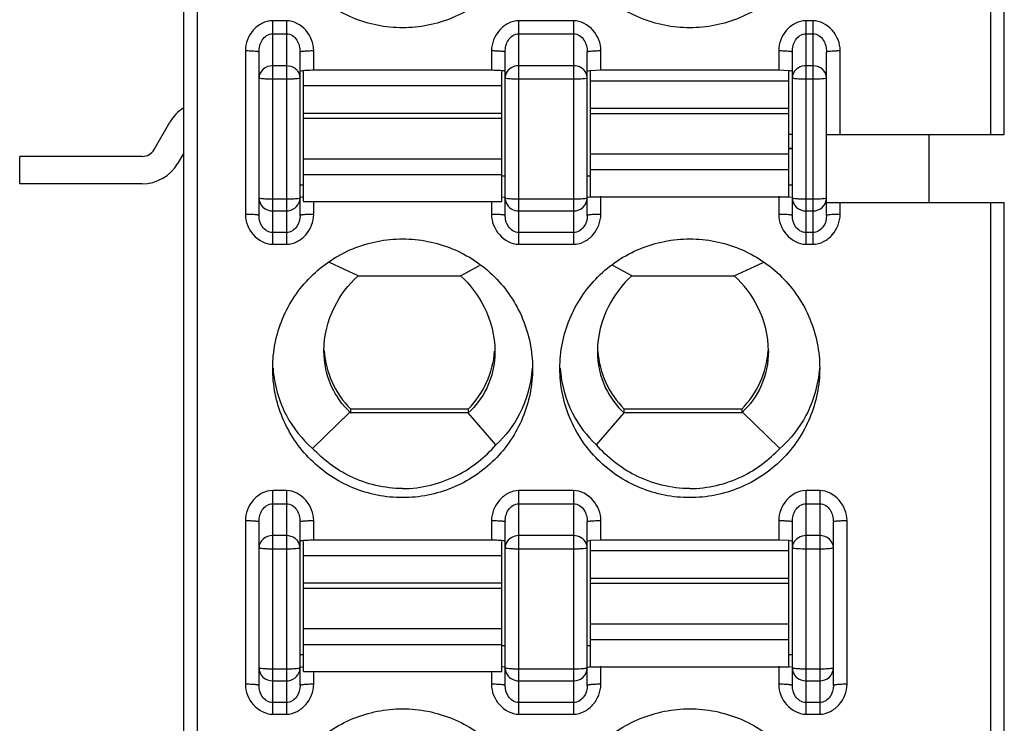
# Model space of a CAD drawing. Header units: inches. Extents: x 5756 to 6112, y -2722 to -2448.
# Tile 7 of 14: x 5913 to 5928, y -2600 to -2589. Entities that reach past the tile are written whole.
import ezdxf

# ---------------------------------------------------------------- set-up
doc = ezdxf.new("R2010")
doc.units = ezdxf.units.IN
doc.header["$LTSCALE"] = 5
doc.header["$MEASUREMENT"] = 0
doc.layers.get('0').update_dxf_attribs({"linetype": 'CONTINUOUS'})

msp = doc.modelspace()

# ---------------------------------------------------------------- linework, layer by layer
at = {"color": 7, "linetype": 'Continuous'}
for p, q in [((5915.779, -2639.346), (5915.779, -2540.346)), ((5927.779, -2591.173), (5927.779, -2541.146)), ((5915.979, -2637.146), (5915.979, -2566.25)), ((5927.579, -2571.15), (5927.579, -2591.173)), ((5917.279, -2589.51), (5917.079, -2589.51)), ((5917.079, -2592.781), (5917.079, -2589.51)), ((5917.279, -2589.51), (5917.279, -2592.781)), ((5921.479, -2589.51), (5920.679, -2589.51)), ((5920.679, -2592.781), (5920.679, -2589.51)), ((5921.479, -2589.51), (5921.479, -2592.781)), ((5924.979, -2589.51), (5924.879, -2589.51)), ((5924.879, -2592.781), (5924.879, -2589.51)), ((5924.979, -2589.51), (5924.979, -2592.781)), ((5917.079, -2589.702), (5917.279, -2589.702)), ((5920.679, -2589.702), (5921.479, -2589.702)), ((5924.879, -2589.702), (5924.979, -2589.702)), ((5916.679, -2589.948), (5916.679, -2592.343)), ((5916.879, -2592.36), (5916.879, -2589.966)), ((5917.479, -2592.36), (5917.479, -2589.966)), ((5917.679, -2590.236), (5917.679, -2589.948)), ((5920.279, -2589.948), (5920.279, -2590.236)), ((5920.479, -2592.36), (5920.479, -2589.966)), ((5921.679, -2592.36), (5921.679, -2589.966)), ((5921.879, -2590.236), (5921.879, -2589.948)), ((5924.479, -2589.948), (5924.479, -2590.236)), ((5924.679, -2592.36), (5924.679, -2589.966)), ((5925.179, -2592.36), (5925.179, -2589.966)), ((5925.379, -2591.173), (5925.379, -2589.948)), ((5917.279, -2590.17), (5917.079, -2590.17)), ((5917.494, -2590.247), (5917.479, -2590.254)), ((5917.529, -2592.157), (5917.529, -2590.254)), ((5920.279, -2590.236), (5917.679, -2590.236)), ((5920.429, -2592.157), (5920.429, -2590.254)), ((5921.479, -2590.17), (5920.679, -2590.17)), ((5921.879, -2590.236), (5921.729, -2590.242)), ((5921.729, -2592.087), (5921.729, -2590.242)), ((5924.479, -2590.236), (5921.879, -2590.236)), ((5924.629, -2590.242), (5924.479, -2590.236)), ((5924.629, -2592.087), (5924.629, -2590.242)), ((5924.979, -2590.17), (5924.879, -2590.17)), ((5917.079, -2590.361), (5917.279, -2590.361)), ((5920.679, -2590.361), (5921.479, -2590.361)), ((5924.629, -2590.393), (5921.729, -2590.393)), ((5924.679, -2590.344), (5924.694, -2590.351)), ((5924.879, -2590.361), (5924.979, -2590.361)), ((5920.429, -2590.463), (5917.529, -2590.463)), ((5921.729, -2590.792), (5924.629, -2590.792)), ((5917.529, -2590.861), (5920.429, -2590.861)), ((5920.429, -2590.941), (5917.529, -2590.941)), ((5924.629, -2590.871), (5921.729, -2590.871)), ((5915.344, -2591.396), (5915.575, -2590.996)), ((5924.679, -2591.173), (5924.629, -2591.173)), ((5925.179, -2591.173), (5927.779, -2591.173)), ((5926.679, -2592.17), (5926.679, -2591.173)), ((5924.629, -2591.378), (5924.679, -2591.378)), ((5924.679, -2591.378), (5924.629, -2591.378)), ((5915.171, -2591.496), (5913.379, -2591.496)), ((5913.379, -2591.896), (5913.379, -2591.496)), ((5915.779, -2591.443), (5915.69, -2591.596)), ((5917.529, -2591.53), (5920.429, -2591.53)), ((5921.729, -2591.46), (5924.629, -2591.46)), ((5924.629, -2591.694), (5921.729, -2591.694)), ((5920.429, -2591.764), (5917.529, -2591.764)), ((5920.429, -2591.779), (5920.479, -2591.779)), ((5921.679, -2591.779), (5921.729, -2591.779)), ((5915.171, -2591.896), (5913.379, -2591.896)), ((5917.479, -2591.909), (5917.529, -2591.909)), ((5924.629, -2591.909), (5924.679, -2591.909)), ((5917.279, -2592.122), (5917.079, -2592.122)), ((5917.479, -2592.104), (5917.464, -2592.111)), ((5920.431, -2592.085), (5920.463, -2592.09)), ((5921.479, -2592.122), (5920.679, -2592.122)), ((5921.679, -2592.104), (5921.664, -2592.111)), ((5921.729, -2592.088), (5924.629, -2592.088)), ((5921.879, -2592.343), (5921.879, -2592.079)), ((5924.479, -2592.079), (5924.479, -2592.343)), ((5924.631, -2592.085), (5924.663, -2592.09)), ((5924.979, -2592.122), (5924.879, -2592.122)), ((5917.529, -2592.157), (5920.429, -2592.157)), ((5917.679, -2592.343), (5917.679, -2592.157)), ((5920.279, -2592.157), (5920.279, -2592.343)), ((5925.179, -2592.17), (5927.779, -2592.17)), ((5925.379, -2592.343), (5925.379, -2592.17)), ((5927.579, -2592.17), (5927.579, -2609.474)), ((5927.779, -2609.474), (5927.779, -2592.17)), ((5917.079, -2592.293), (5917.279, -2592.293)), ((5920.679, -2592.293), (5921.479, -2592.293)), ((5924.879, -2592.293), (5924.979, -2592.293)), ((5917.279, -2592.61), (5917.079, -2592.61)), ((5921.479, -2592.61), (5920.679, -2592.61)), ((5924.979, -2592.61), (5924.879, -2592.61)), ((5917.079, -2592.781), (5917.279, -2592.781)), ((5920.679, -2592.781), (5921.479, -2592.781)), ((5924.879, -2592.781), (5924.979, -2592.781)), ((5918.33, -2593.242), (5917.908, -2593.048)), ((5919.827, -2593.242), (5920.105, -2593.09)), ((5922.33, -2593.242), (5922.053, -2593.09)), ((5923.827, -2593.242), (5924.25, -2593.048)), ((5918.33, -2593.242), (5919.827, -2593.242)), ((5922.33, -2593.242), (5923.827, -2593.242)), ((5917.829, -2594.337), (5917.829, -2594.337)), ((5917.662, -2595.767), (5918.209, -2595.235)), ((5919.938, -2595.191), (5918.22, -2595.191)), ((5918.22, -2595.247), (5918.22, -2595.191)), ((5919.94, -2595.247), (5918.22, -2595.247)), ((5919.938, -2595.191), (5919.938, -2595.247)), ((5920.344, -2595.715), (5919.94, -2595.247)), ((5921.814, -2595.715), (5922.219, -2595.246)), ((5923.938, -2595.247), (5922.218, -2595.247)), ((5923.938, -2595.191), (5922.22, -2595.191)), ((5922.22, -2595.247), (5922.22, -2595.191)), ((5923.938, -2595.191), (5923.938, -2595.247)), ((5924.496, -2595.767), (5923.949, -2595.235)), ((5917.279, -2596.384), (5917.079, -2596.384)), ((5917.079, -2599.655), (5917.079, -2596.384)), ((5917.279, -2596.384), (5917.279, -2599.655)), ((5921.479, -2596.384), (5920.679, -2596.384)), ((5920.679, -2599.655), (5920.679, -2596.384)), ((5921.479, -2596.384), (5921.479, -2599.655)), ((5925.079, -2596.384), (5924.879, -2596.384)), ((5924.879, -2599.655), (5924.879, -2596.384)), ((5925.079, -2596.384), (5925.079, -2599.655)), ((5917.079, -2596.576), (5917.279, -2596.576)), ((5920.679, -2596.576), (5921.479, -2596.576)), ((5924.879, -2596.576), (5925.079, -2596.576)), ((5916.679, -2596.822), (5916.679, -2599.217)), ((5916.879, -2599.234), (5916.879, -2596.839)), ((5917.479, -2599.234), (5917.479, -2596.839)), ((5917.679, -2597.11), (5917.679, -2596.822)), ((5920.279, -2596.822), (5920.279, -2597.11)), ((5920.479, -2599.234), (5920.479, -2596.839)), ((5921.679, -2599.234), (5921.679, -2596.839)), ((5921.879, -2597.11), (5921.879, -2596.822)), ((5924.479, -2596.822), (5924.479, -2597.11)), ((5924.679, -2599.234), (5924.679, -2596.839)), ((5925.279, -2599.234), (5925.279, -2596.839)), ((5925.479, -2599.217), (5925.479, -2596.822)), ((5917.279, -2597.043), (5917.079, -2597.043)), ((5917.494, -2597.121), (5917.479, -2597.128)), ((5917.529, -2599.031), (5917.529, -2597.128)), ((5920.279, -2597.11), (5917.679, -2597.11)), ((5920.429, -2599.031), (5920.429, -2597.128)), ((5921.479, -2597.043), (5920.679, -2597.043)), ((5921.879, -2597.11), (5921.729, -2597.116)), ((5921.729, -2598.961), (5921.729, -2597.116)), ((5924.479, -2597.11), (5921.879, -2597.11)), ((5924.629, -2597.116), (5924.479, -2597.11)), ((5924.629, -2598.961), (5924.629, -2597.116)), ((5925.079, -2597.043), (5924.879, -2597.043)), ((5917.079, -2597.235), (5917.279, -2597.235)), ((5920.679, -2597.235), (5921.479, -2597.235)), ((5924.629, -2597.267), (5921.729, -2597.267)), ((5924.679, -2597.218), (5924.694, -2597.224)), ((5924.879, -2597.235), (5925.079, -2597.235)), ((5920.429, -2597.337), (5917.529, -2597.337)), ((5917.529, -2597.735), (5920.429, -2597.735)), ((5921.729, -2597.665), (5924.629, -2597.665)), ((5924.629, -2597.745), (5921.729, -2597.745)), ((5920.429, -2597.815), (5917.529, -2597.815)), ((5921.729, -2598.334), (5924.629, -2598.334)), ((5917.529, -2598.403), (5920.429, -2598.403)), ((5924.629, -2598.568), (5921.729, -2598.568)), ((5920.429, -2598.638), (5917.529, -2598.638)), ((5920.429, -2598.652), (5920.479, -2598.652)), ((5921.679, -2598.652), (5921.729, -2598.652)), ((5917.479, -2598.783), (5917.529, -2598.783)), ((5924.629, -2598.783), (5924.679, -2598.783)), ((5917.279, -2598.995), (5917.079, -2598.995)), ((5917.479, -2598.978), (5917.464, -2598.985)), ((5917.529, -2599.031), (5920.429, -2599.031)), ((5917.679, -2599.217), (5917.679, -2599.031)), ((5920.279, -2599.031), (5920.279, -2599.217)), ((5920.431, -2598.959), (5920.463, -2598.964)), ((5921.479, -2598.995), (5920.679, -2598.995)), ((5921.679, -2598.978), (5921.664, -2598.985)), ((5921.729, -2598.961), (5924.629, -2598.961)), ((5921.879, -2599.217), (5921.879, -2598.953)), ((5924.479, -2598.953), (5924.479, -2599.217)), ((5924.631, -2598.959), (5924.663, -2598.964)), ((5925.079, -2598.995), (5924.879, -2598.995)), ((5917.079, -2599.167), (5917.279, -2599.167)), ((5920.679, -2599.167), (5921.479, -2599.167)), ((5924.879, -2599.167), (5925.079, -2599.167)), ((5917.279, -2599.483), (5917.079, -2599.483)), ((5921.479, -2599.483), (5920.679, -2599.483)), ((5925.079, -2599.483), (5924.879, -2599.483)), ((5917.079, -2599.655), (5917.279, -2599.655)), ((5920.679, -2599.655), (5921.479, -2599.655)), ((5924.879, -2599.655), (5925.079, -2599.655))]:
    msp.add_line(p, q, dxfattribs=at)
for centre, radius, start, end in [((5920.28, -2592.358), 2.122, 87.9568, 90.0398), ((5916.094, -2591.296), 0.6, 121.8968, 150), ((5915.171, -2591.296), 0.2, 270, 330), ((5915.171, -2591.296), 0.6, 270, 330), ((5917.3, -2592.104), 0.179, 346.4547, 359.922), ((5919.171, -2594.244), 1.342, 183.9402, 224.8602), ((5918.987, -2594.244), 1.342, 315.1409, 355.6633), ((5923.171, -2594.244), 1.342, 184.3367, 224.8591), ((5922.987, -2594.244), 1.342, 315.1398, 356.0329), ((5920.28, -2599.232), 2.122, 87.9568, 90.0398), ((5917.3, -2598.978), 0.179, 346.6143, 359.9251)]:
    msp.add_arc(centre, radius, start, end, dxfattribs=at)
for centre, start_param, end_param in [((5919.179, -2594.196), -3.943255, -3.931778), ((5922.979, -2594.196), -2.351408, -2.339931)]:
    msp.add_ellipse(centre, major_axis=(0, 1.495), ratio=0.903244, start_param=start_param, end_param=end_param, dxfattribs=at)
for points, knots in [([(5918.979, -2589.614), (5918.732, -2589.614), (5918.233, -2589.515), (5917.601, -2589.094), (5917.178, -2588.465), (5917.079, -2587.967), (5917.079, -2587.721)], [0, 0, 0, 0, 0.250466, 0.500634, 0.750444, 1, 1, 1, 1]), ([(5920.879, -2587.721), (5920.879, -2587.967), (5920.78, -2588.465), (5920.357, -2589.094), (5919.725, -2589.515), (5919.226, -2589.614), (5918.979, -2589.614)], [0, 0, 0, 0, 0.249548, 0.499358, 0.749533, 1, 1, 1, 1]), ([(5923.179, -2589.614), (5922.932, -2589.614), (5922.433, -2589.515), (5921.801, -2589.094), (5921.378, -2588.465), (5921.279, -2587.967), (5921.279, -2587.721)], [0, 0, 0, 0, 0.250466, 0.500634, 0.750444, 1, 1, 1, 1]), ([(5925.079, -2587.721), (5925.079, -2587.967), (5924.98, -2588.465), (5924.557, -2589.094), (5923.925, -2589.515), (5923.426, -2589.614), (5923.179, -2589.614)], [0, 0, 0, 0, 0.249548, 0.499358, 0.749533, 1, 1, 1, 1]), ([(5917.079, -2589.51), (5917.025, -2589.51), (5916.916, -2589.54), (5916.747, -2589.677), (5916.679, -2589.842), (5916.679, -2589.948)], [0, 0, 0, 0, 0.251794, 0.504056, 1, 1, 1, 1]), ([(5917.679, -2589.948), (5917.678, -2589.842), (5917.596, -2589.627), (5917.385, -2589.51), (5917.279, -2589.51)], [0, 0, 0, 0, 0.501406, 1, 1, 1, 1]), ([(5920.679, -2589.51), (5920.625, -2589.51), (5920.516, -2589.54), (5920.347, -2589.677), (5920.279, -2589.842), (5920.279, -2589.948)], [0, 0, 0, 0, 0.251794, 0.504056, 1, 1, 1, 1]), ([(5921.879, -2589.948), (5921.878, -2589.842), (5921.796, -2589.627), (5921.585, -2589.51), (5921.479, -2589.51)], [0, 0, 0, 0, 0.501406, 1, 1, 1, 1]), ([(5924.879, -2589.51), (5924.825, -2589.51), (5924.716, -2589.54), (5924.547, -2589.677), (5924.479, -2589.842), (5924.479, -2589.948)], [0, 0, 0, 0, 0.251794, 0.504056, 1, 1, 1, 1]), ([(5925.379, -2589.948), (5925.378, -2589.842), (5925.296, -2589.627), (5925.085, -2589.51), (5924.979, -2589.51)], [0, 0, 0, 0, 0.501406, 1, 1, 1, 1]), ([(5916.879, -2589.966), (5916.879, -2589.936), (5916.887, -2589.875), (5916.922, -2589.79), (5916.986, -2589.722), (5917.048, -2589.702), (5917.079, -2589.702)], [0, 0, 0, 0, 0.24771, 0.496101, 0.747158, 1, 1, 1, 1]), ([(5917.279, -2589.702), (5917.31, -2589.702), (5917.372, -2589.722), (5917.436, -2589.79), (5917.471, -2589.875), (5917.479, -2589.936), (5917.479, -2589.966)], [0, 0, 0, 0, 0.25255, 0.503455, 0.751814, 1, 1, 1, 1]), ([(5920.479, -2589.966), (5920.479, -2589.936), (5920.487, -2589.875), (5920.522, -2589.79), (5920.586, -2589.722), (5920.648, -2589.702), (5920.679, -2589.702)], [0, 0, 0, 0, 0.24771, 0.496101, 0.747158, 1, 1, 1, 1]), ([(5921.479, -2589.702), (5921.51, -2589.702), (5921.572, -2589.722), (5921.636, -2589.79), (5921.671, -2589.875), (5921.679, -2589.936), (5921.679, -2589.966)], [0, 0, 0, 0, 0.25255, 0.503455, 0.751814, 1, 1, 1, 1]), ([(5924.679, -2589.966), (5924.679, -2589.936), (5924.687, -2589.875), (5924.722, -2589.79), (5924.786, -2589.722), (5924.848, -2589.702), (5924.879, -2589.702)], [0, 0, 0, 0, 0.24771, 0.496101, 0.747158, 1, 1, 1, 1]), ([(5924.979, -2589.702), (5925.01, -2589.702), (5925.072, -2589.722), (5925.136, -2589.79), (5925.171, -2589.875), (5925.179, -2589.936), (5925.179, -2589.966)], [0, 0, 0, 0, 0.25255, 0.503455, 0.751814, 1, 1, 1, 1]), ([(5916.679, -2589.948), (5916.704, -2589.948), (5916.751, -2589.949), (5916.807, -2589.952), (5916.843, -2589.956), (5916.862, -2589.959), (5916.872, -2589.961), (5916.879, -2589.964), (5916.879, -2589.966)], [0, 0, 0, 0, 0.366208, 0.699773, 0.826973, 0.918947, 0.975888, 1, 1, 1, 1]), ([(5917.479, -2589.966), (5917.479, -2589.964), (5917.485, -2589.961), (5917.495, -2589.959), (5917.515, -2589.956), (5917.551, -2589.952), (5917.607, -2589.949), (5917.654, -2589.948), (5917.679, -2589.948)], [0, 0, 0, 0, 0.024118, 0.081055, 0.173029, 0.300229, 0.633788, 1, 1, 1, 1]), ([(5920.279, -2589.948), (5920.304, -2589.948), (5920.351, -2589.949), (5920.407, -2589.952), (5920.443, -2589.956), (5920.462, -2589.959), (5920.472, -2589.961), (5920.479, -2589.964), (5920.479, -2589.966)], [0, 0, 0, 0, 0.366208, 0.699773, 0.826973, 0.918947, 0.975888, 1, 1, 1, 1]), ([(5921.679, -2589.966), (5921.679, -2589.964), (5921.685, -2589.961), (5921.695, -2589.959), (5921.715, -2589.956), (5921.751, -2589.952), (5921.807, -2589.949), (5921.854, -2589.948), (5921.879, -2589.948)], [0, 0, 0, 0, 0.024118, 0.081055, 0.173029, 0.300229, 0.633788, 1, 1, 1, 1]), ([(5924.479, -2589.948), (5924.504, -2589.948), (5924.551, -2589.949), (5924.607, -2589.952), (5924.643, -2589.956), (5924.662, -2589.959), (5924.672, -2589.961), (5924.679, -2589.964), (5924.679, -2589.966)], [0, 0, 0, 0, 0.366208, 0.699773, 0.826973, 0.918947, 0.975888, 1, 1, 1, 1]), ([(5925.179, -2589.966), (5925.179, -2589.964), (5925.185, -2589.961), (5925.195, -2589.959), (5925.215, -2589.956), (5925.251, -2589.952), (5925.307, -2589.949), (5925.354, -2589.948), (5925.379, -2589.948)], [0, 0, 0, 0, 0.024118, 0.081055, 0.173029, 0.300229, 0.633788, 1, 1, 1, 1]), ([(5917.079, -2590.17), (5917.029, -2590.17), (5916.928, -2590.201), (5916.879, -2590.298), (5916.879, -2590.344)], [0, 0, 0, 0, 0.524379, 1, 1, 1, 1]), ([(5917.446, -2590.248), (5917.436, -2590.235), (5917.392, -2590.191), (5917.326, -2590.17), (5917.279, -2590.17)], [0, 0, 0, 0, 0.243112, 1, 1, 1, 1]), ([(5917.679, -2590.236), (5917.642, -2590.236), (5917.58, -2590.238), (5917.519, -2590.242), (5917.494, -2590.247)], [0, 0, 0, 0, 0.599569, 1, 1, 1, 1]), ([(5920.479, -2590.254), (5920.479, -2590.25), (5920.463, -2590.247), (5920.442, -2590.243), (5920.402, -2590.24), (5920.373, -2590.238), (5920.356, -2590.238)], [0, 0, 0, 0, 0.079649, 0.282968, 0.598189, 1, 1, 1, 1]), ([(5920.679, -2590.17), (5920.641, -2590.17), (5920.565, -2590.188), (5920.51, -2590.245), (5920.494, -2590.277)], [0, 0, 0, 0, 0.517016, 1, 1, 1, 1]), ([(5921.664, -2590.277), (5921.648, -2590.245), (5921.593, -2590.188), (5921.517, -2590.17), (5921.479, -2590.17)], [0, 0, 0, 0, 0.482984, 1, 1, 1, 1]), ([(5921.729, -2590.242), (5921.717, -2590.243), (5921.7, -2590.246), (5921.684, -2590.249), (5921.679, -2590.252), (5921.679, -2590.254)], [0, 0, 0, 0, 0.719034, 0.913285, 1, 1, 1, 1]), ([(5924.679, -2590.254), (5924.679, -2590.252), (5924.673, -2590.249), (5924.658, -2590.246), (5924.641, -2590.243), (5924.629, -2590.242)], [0, 0, 0, 0, 0.086715, 0.280966, 1, 1, 1, 1]), ([(5924.879, -2590.17), (5924.841, -2590.17), (5924.765, -2590.188), (5924.71, -2590.245), (5924.694, -2590.277)], [0, 0, 0, 0, 0.517016, 1, 1, 1, 1]), ([(5925.179, -2590.344), (5925.179, -2590.298), (5925.129, -2590.201), (5925.029, -2590.17), (5924.979, -2590.17)], [0, 0, 0, 0, 0.475621, 1, 1, 1, 1]), ([(5916.879, -2590.344), (5916.879, -2590.346), (5916.886, -2590.349), (5916.903, -2590.353), (5916.945, -2590.357), (5917.006, -2590.361), (5917.053, -2590.361), (5917.079, -2590.361)], [0, 0, 0, 0, 0.025394, 0.083903, 0.3001, 0.621487, 1, 1, 1, 1]), ([(5917.279, -2590.361), (5917.304, -2590.361), (5917.352, -2590.361), (5917.413, -2590.357), (5917.454, -2590.353), (5917.472, -2590.349), (5917.479, -2590.346), (5917.479, -2590.344)], [0, 0, 0, 0, 0.378516, 0.699901, 0.916097, 0.974606, 1, 1, 1, 1]), ([(5920.479, -2590.344), (5920.479, -2590.346), (5920.486, -2590.349), (5920.503, -2590.353), (5920.545, -2590.357), (5920.606, -2590.361), (5920.653, -2590.361), (5920.679, -2590.361)], [0, 0, 0, 0, 0.025394, 0.083903, 0.3001, 0.621487, 1, 1, 1, 1]), ([(5921.479, -2590.361), (5921.504, -2590.361), (5921.552, -2590.361), (5921.613, -2590.357), (5921.654, -2590.353), (5921.672, -2590.349), (5921.679, -2590.346), (5921.679, -2590.344)], [0, 0, 0, 0, 0.378513, 0.6999, 0.916097, 0.974606, 1, 1, 1, 1]), ([(5924.694, -2590.351), (5924.718, -2590.356), (5924.78, -2590.359), (5924.842, -2590.361), (5924.879, -2590.361)], [0, 0, 0, 0, 0.399824, 1, 1, 1, 1]), ([(5924.979, -2590.361), (5925.004, -2590.361), (5925.052, -2590.361), (5925.113, -2590.357), (5925.154, -2590.353), (5925.172, -2590.349), (5925.179, -2590.346), (5925.179, -2590.344)], [0, 0, 0, 0, 0.378513, 0.6999, 0.916097, 0.974606, 1, 1, 1, 1]), ([(5917.079, -2592.122), (5917.053, -2592.122), (5917.006, -2592.121), (5916.945, -2592.118), (5916.903, -2592.113), (5916.886, -2592.109), (5916.879, -2592.106), (5916.879, -2592.104)], [0, 0, 0, 0, 0.378513, 0.6999, 0.916097, 0.974606, 1, 1, 1, 1]), ([(5916.879, -2592.104), (5916.879, -2592.153), (5916.924, -2592.255), (5917.028, -2592.293), (5917.079, -2592.293)], [0, 0, 0, 0, 0.489609, 1, 1, 1, 1]), ([(5917.464, -2592.111), (5917.44, -2592.116), (5917.378, -2592.12), (5917.316, -2592.122), (5917.279, -2592.122)], [0, 0, 0, 0, 0.399842, 1, 1, 1, 1]), ([(5917.479, -2592.097), (5917.479, -2592.092), (5917.503, -2592.09), (5917.515, -2592.087), (5917.527, -2592.085)], [0, 0, 0, 0, 0.27674, 1, 1, 1, 1]), ([(5920.679, -2592.122), (5920.653, -2592.122), (5920.606, -2592.121), (5920.545, -2592.118), (5920.503, -2592.113), (5920.486, -2592.109), (5920.479, -2592.106), (5920.479, -2592.104)], [0, 0, 0, 0, 0.378513, 0.6999, 0.916097, 0.974606, 1, 1, 1, 1]), ([(5921.479, -2592.293), (5921.53, -2592.293), (5921.633, -2592.255), (5921.679, -2592.153), (5921.679, -2592.104)], [0, 0, 0, 0, 0.510391, 1, 1, 1, 1]), ([(5921.664, -2592.111), (5921.64, -2592.116), (5921.578, -2592.12), (5921.516, -2592.122), (5921.479, -2592.122)], [0, 0, 0, 0, 0.399824, 1, 1, 1, 1]), ([(5921.679, -2592.097), (5921.679, -2592.092), (5921.703, -2592.09), (5921.715, -2592.087), (5921.727, -2592.085)], [0, 0, 0, 0, 0.27674, 1, 1, 1, 1]), ([(5924.879, -2592.122), (5924.853, -2592.122), (5924.806, -2592.121), (5924.745, -2592.118), (5924.703, -2592.113), (5924.686, -2592.109), (5924.679, -2592.106), (5924.679, -2592.104)], [0, 0, 0, 0, 0.378513, 0.6999, 0.916097, 0.974606, 1, 1, 1, 1]), ([(5924.679, -2592.104), (5924.679, -2592.153), (5924.724, -2592.255), (5924.828, -2592.293), (5924.879, -2592.293)], [0, 0, 0, 0, 0.489609, 1, 1, 1, 1]), ([(5925.179, -2592.104), (5925.179, -2592.106), (5925.172, -2592.109), (5925.154, -2592.113), (5925.113, -2592.118), (5925.052, -2592.121), (5925.004, -2592.122), (5924.979, -2592.122)], [0, 0, 0, 0, 0.025394, 0.083903, 0.3001, 0.621487, 1, 1, 1, 1]), ([(5924.979, -2592.293), (5925.03, -2592.293), (5925.133, -2592.255), (5925.179, -2592.153), (5925.179, -2592.104)], [0, 0, 0, 0, 0.510391, 1, 1, 1, 1]), ([(5917.279, -2592.293), (5917.323, -2592.293), (5917.412, -2592.265), (5917.464, -2592.187), (5917.474, -2592.146)], [0, 0, 0, 0, 0.508491, 1, 1, 1, 1]), ([(5920.494, -2592.176), (5920.509, -2592.211), (5920.563, -2592.272), (5920.64, -2592.293), (5920.679, -2592.293)], [0, 0, 0, 0, 0.492514, 1, 1, 1, 1]), ([(5916.879, -2592.36), (5916.879, -2592.359), (5916.872, -2592.356), (5916.862, -2592.353), (5916.843, -2592.35), (5916.807, -2592.347), (5916.751, -2592.344), (5916.704, -2592.343), (5916.679, -2592.343)], [0, 0, 0, 0, 0.024118, 0.081055, 0.173029, 0.300229, 0.633788, 1, 1, 1, 1]), ([(5916.679, -2592.343), (5916.679, -2592.449), (5916.762, -2592.664), (5916.973, -2592.781), (5917.079, -2592.781)], [0, 0, 0, 0, 0.501406, 1, 1, 1, 1]), ([(5917.079, -2592.61), (5917.048, -2592.61), (5916.987, -2592.591), (5916.903, -2592.507), (5916.879, -2592.417), (5916.879, -2592.36)], [0, 0, 0, 0, 0.261598, 0.515593, 1, 1, 1, 1]), ([(5917.279, -2592.781), (5917.333, -2592.781), (5917.442, -2592.751), (5917.611, -2592.614), (5917.678, -2592.449), (5917.679, -2592.343)], [0, 0, 0, 0, 0.251794, 0.504056, 1, 1, 1, 1]), ([(5917.479, -2592.36), (5917.479, -2592.417), (5917.455, -2592.507), (5917.371, -2592.591), (5917.309, -2592.61), (5917.279, -2592.61)], [0, 0, 0, 0, 0.483982, 0.738123, 1, 1, 1, 1]), ([(5917.679, -2592.343), (5917.654, -2592.343), (5917.607, -2592.344), (5917.551, -2592.347), (5917.515, -2592.35), (5917.495, -2592.353), (5917.485, -2592.356), (5917.479, -2592.359), (5917.479, -2592.36)], [0, 0, 0, 0, 0.366208, 0.699773, 0.826973, 0.918947, 0.975887, 1, 1, 1, 1]), ([(5920.479, -2592.36), (5920.479, -2592.359), (5920.472, -2592.356), (5920.462, -2592.353), (5920.443, -2592.35), (5920.407, -2592.347), (5920.351, -2592.344), (5920.304, -2592.343), (5920.279, -2592.343)], [0, 0, 0, 0, 0.024118, 0.081055, 0.173029, 0.300229, 0.633788, 1, 1, 1, 1]), ([(5920.279, -2592.343), (5920.279, -2592.449), (5920.362, -2592.664), (5920.573, -2592.781), (5920.679, -2592.781)], [0, 0, 0, 0, 0.501406, 1, 1, 1, 1]), ([(5920.679, -2592.61), (5920.648, -2592.61), (5920.587, -2592.591), (5920.503, -2592.507), (5920.479, -2592.417), (5920.479, -2592.36)], [0, 0, 0, 0, 0.261598, 0.515593, 1, 1, 1, 1]), ([(5921.479, -2592.781), (5921.533, -2592.781), (5921.642, -2592.751), (5921.811, -2592.614), (5921.878, -2592.449), (5921.879, -2592.343)], [0, 0, 0, 0, 0.251794, 0.504056, 1, 1, 1, 1]), ([(5921.679, -2592.36), (5921.679, -2592.417), (5921.655, -2592.507), (5921.571, -2592.591), (5921.509, -2592.61), (5921.479, -2592.61)], [0, 0, 0, 0, 0.483982, 0.738123, 1, 1, 1, 1]), ([(5921.879, -2592.343), (5921.854, -2592.343), (5921.807, -2592.344), (5921.751, -2592.347), (5921.715, -2592.35), (5921.695, -2592.353), (5921.685, -2592.356), (5921.679, -2592.359), (5921.679, -2592.36)], [0, 0, 0, 0, 0.366208, 0.699773, 0.826973, 0.918947, 0.975887, 1, 1, 1, 1]), ([(5924.679, -2592.36), (5924.679, -2592.359), (5924.672, -2592.356), (5924.662, -2592.353), (5924.643, -2592.35), (5924.607, -2592.347), (5924.551, -2592.344), (5924.504, -2592.343), (5924.479, -2592.343)], [0, 0, 0, 0, 0.024118, 0.081055, 0.173029, 0.300229, 0.633788, 1, 1, 1, 1]), ([(5924.479, -2592.343), (5924.479, -2592.449), (5924.562, -2592.664), (5924.773, -2592.781), (5924.879, -2592.781)], [0, 0, 0, 0, 0.501406, 1, 1, 1, 1]), ([(5924.879, -2592.61), (5924.848, -2592.61), (5924.787, -2592.591), (5924.703, -2592.507), (5924.679, -2592.417), (5924.679, -2592.36)], [0, 0, 0, 0, 0.261598, 0.515593, 1, 1, 1, 1]), ([(5924.979, -2592.781), (5925.033, -2592.781), (5925.142, -2592.751), (5925.311, -2592.614), (5925.378, -2592.449), (5925.379, -2592.343)], [0, 0, 0, 0, 0.251794, 0.504056, 1, 1, 1, 1]), ([(5925.179, -2592.36), (5925.179, -2592.417), (5925.155, -2592.507), (5925.071, -2592.591), (5925.009, -2592.61), (5924.979, -2592.61)], [0, 0, 0, 0, 0.483982, 0.738123, 1, 1, 1, 1]), ([(5925.379, -2592.343), (5925.354, -2592.343), (5925.307, -2592.344), (5925.251, -2592.347), (5925.215, -2592.35), (5925.195, -2592.353), (5925.185, -2592.356), (5925.179, -2592.359), (5925.179, -2592.36)], [0, 0, 0, 0, 0.366208, 0.699773, 0.826973, 0.918947, 0.975887, 1, 1, 1, 1]), ([(5917.079, -2594.595), (5917.079, -2594.349), (5917.178, -2593.85), (5917.601, -2593.221), (5918.233, -2592.8), (5918.732, -2592.702), (5918.979, -2592.702)], [0, 0, 0, 0, 0.249548, 0.499358, 0.749533, 1, 1, 1, 1]), ([(5918.979, -2592.702), (5919.226, -2592.702), (5919.725, -2592.8), (5920.357, -2593.221), (5920.78, -2593.85), (5920.879, -2594.349), (5920.879, -2594.595)], [0, 0, 0, 0, 0.250466, 0.500634, 0.750444, 1, 1, 1, 1]), ([(5921.279, -2594.595), (5921.279, -2594.349), (5921.378, -2593.85), (5921.801, -2593.221), (5922.433, -2592.8), (5922.932, -2592.702), (5923.179, -2592.702)], [0, 0, 0, 0, 0.249548, 0.499358, 0.749533, 1, 1, 1, 1]), ([(5923.179, -2592.702), (5923.426, -2592.702), (5923.925, -2592.8), (5924.557, -2593.221), (5924.98, -2593.85), (5925.079, -2594.349), (5925.079, -2594.595)], [0, 0, 0, 0, 0.250466, 0.500634, 0.750444, 1, 1, 1, 1]), ([(5917.829, -2594.337), (5917.829, -2594.118), (5917.932, -2593.703), (5918.188, -2593.37), (5918.33, -2593.242)], [0, 0, 0, 0, 0.532776, 1, 1, 1, 1]), ([(5919.827, -2593.242), (5919.966, -2593.369), (5920.222, -2593.704), (5920.329, -2594.122), (5920.329, -2594.346)], [0, 0, 0, 0, 0.456422, 1, 1, 1, 1]), ([(5922.33, -2593.242), (5922.192, -2593.369), (5921.935, -2593.704), (5921.829, -2594.122), (5921.829, -2594.346)], [0, 0, 0, 0, 0.456422, 1, 1, 1, 1]), ([(5924.329, -2594.337), (5924.329, -2594.119), (5924.226, -2593.704), (5923.97, -2593.37), (5923.827, -2593.242)], [0, 0, 0, 0, 0.532778, 1, 1, 1, 1]), ([(5918.209, -2595.235), (5918.097, -2595.131), (5917.898, -2594.853), (5917.829, -2594.516), (5917.829, -2594.337)], [0, 0, 0, 0, 0.461205, 1, 1, 1, 1]), ([(5920.329, -2594.346), (5920.329, -2594.53), (5920.257, -2594.871), (5920.051, -2595.146), (5919.939, -2595.246)], [0, 0, 0, 0, 0.551201, 1, 1, 1, 1]), ([(5921.829, -2594.346), (5921.829, -2594.53), (5921.9, -2594.871), (5922.107, -2595.146), (5922.219, -2595.246)], [0, 0, 0, 0, 0.551201, 1, 1, 1, 1]), ([(5924.329, -2594.337), (5924.329, -2594.516), (5924.26, -2594.853), (5924.061, -2595.131), (5923.949, -2595.235)], [0, 0, 0, 0, 0.538794, 1, 1, 1, 1]), ([(5918.979, -2596.487), (5918.732, -2596.487), (5918.233, -2596.389), (5917.601, -2595.968), (5917.178, -2595.339), (5917.079, -2594.841), (5917.079, -2594.595)], [0, 0, 0, 0, 0.250466, 0.500634, 0.750444, 1, 1, 1, 1]), ([(5917.084, -2594.595), (5917.101, -2594.833), (5917.223, -2595.276), (5917.507, -2595.633), (5917.662, -2595.767)], [0, 0, 0, 0, 0.538502, 1, 1, 1, 1]), ([(5920.879, -2594.595), (5920.879, -2594.841), (5920.78, -2595.339), (5920.357, -2595.968), (5919.725, -2596.389), (5919.226, -2596.487), (5918.979, -2596.487)], [0, 0, 0, 0, 0.249548, 0.499358, 0.749533, 1, 1, 1, 1]), ([(5920.874, -2594.595), (5920.857, -2594.824), (5920.745, -2595.244), (5920.484, -2595.586), (5920.344, -2595.715)], [0, 0, 0, 0, 0.547382, 1, 1, 1, 1]), ([(5923.179, -2596.487), (5922.932, -2596.487), (5922.433, -2596.389), (5921.801, -2595.968), (5921.378, -2595.339), (5921.279, -2594.841), (5921.279, -2594.595)], [0, 0, 0, 0, 0.250466, 0.500634, 0.750444, 1, 1, 1, 1]), ([(5921.284, -2594.595), (5921.301, -2594.824), (5921.413, -2595.244), (5921.674, -2595.586), (5921.814, -2595.715)], [0, 0, 0, 0, 0.547382, 1, 1, 1, 1]), ([(5925.079, -2594.595), (5925.079, -2594.841), (5924.98, -2595.339), (5924.557, -2595.968), (5923.925, -2596.389), (5923.426, -2596.487), (5923.179, -2596.487)], [0, 0, 0, 0, 0.249548, 0.499358, 0.749533, 1, 1, 1, 1]), ([(5925.074, -2594.595), (5925.057, -2594.833), (5924.935, -2595.276), (5924.651, -2595.633), (5924.496, -2595.767)], [0, 0, 0, 0, 0.538502, 1, 1, 1, 1]), ([(5918.979, -2596.354), (5919.254, -2596.354), (5919.775, -2596.225), (5920.186, -2595.895), (5920.344, -2595.715)], [0, 0, 0, 0, 0.534483, 1, 1, 1, 1]), ([(5923.179, -2596.354), (5922.904, -2596.354), (5922.383, -2596.225), (5921.972, -2595.895), (5921.814, -2595.715)], [0, 0, 0, 0, 0.534481, 1, 1, 1, 1]), ([(5918.979, -2596.354), (5918.717, -2596.354), (5918.22, -2596.237), (5917.819, -2595.934), (5917.662, -2595.767)], [0, 0, 0, 0, 0.532688, 1, 1, 1, 1]), ([(5923.179, -2596.354), (5923.44, -2596.354), (5923.938, -2596.237), (5924.339, -2595.934), (5924.496, -2595.767)], [0, 0, 0, 0, 0.532692, 1, 1, 1, 1]), ([(5917.079, -2596.384), (5917.025, -2596.384), (5916.916, -2596.414), (5916.747, -2596.551), (5916.679, -2596.716), (5916.679, -2596.822)], [0, 0, 0, 0, 0.251794, 0.504056, 1, 1, 1, 1]), ([(5917.679, -2596.822), (5917.678, -2596.716), (5917.596, -2596.501), (5917.385, -2596.384), (5917.279, -2596.384)], [0, 0, 0, 0, 0.501406, 1, 1, 1, 1]), ([(5920.679, -2596.384), (5920.625, -2596.384), (5920.516, -2596.414), (5920.347, -2596.551), (5920.279, -2596.716), (5920.279, -2596.822)], [0, 0, 0, 0, 0.251794, 0.504056, 1, 1, 1, 1]), ([(5921.879, -2596.822), (5921.878, -2596.716), (5921.796, -2596.501), (5921.585, -2596.384), (5921.479, -2596.384)], [0, 0, 0, 0, 0.501406, 1, 1, 1, 1]), ([(5924.879, -2596.384), (5924.825, -2596.384), (5924.716, -2596.414), (5924.547, -2596.551), (5924.479, -2596.716), (5924.479, -2596.822)], [0, 0, 0, 0, 0.251794, 0.504056, 1, 1, 1, 1]), ([(5925.479, -2596.822), (5925.478, -2596.716), (5925.396, -2596.501), (5925.185, -2596.384), (5925.079, -2596.384)], [0, 0, 0, 0, 0.501406, 1, 1, 1, 1]), ([(5916.879, -2596.839), (5916.879, -2596.809), (5916.887, -2596.749), (5916.922, -2596.664), (5916.986, -2596.595), (5917.048, -2596.576), (5917.079, -2596.576)], [0, 0, 0, 0, 0.24771, 0.496101, 0.747158, 1, 1, 1, 1]), ([(5917.279, -2596.576), (5917.31, -2596.576), (5917.372, -2596.595), (5917.436, -2596.664), (5917.471, -2596.749), (5917.479, -2596.809), (5917.479, -2596.839)], [0, 0, 0, 0, 0.25255, 0.503455, 0.751814, 1, 1, 1, 1]), ([(5920.479, -2596.839), (5920.479, -2596.809), (5920.487, -2596.749), (5920.522, -2596.664), (5920.586, -2596.595), (5920.648, -2596.576), (5920.679, -2596.576)], [0, 0, 0, 0, 0.24771, 0.496101, 0.747158, 1, 1, 1, 1]), ([(5921.479, -2596.576), (5921.51, -2596.576), (5921.572, -2596.595), (5921.636, -2596.664), (5921.671, -2596.749), (5921.679, -2596.809), (5921.679, -2596.839)], [0, 0, 0, 0, 0.25255, 0.503455, 0.751814, 1, 1, 1, 1]), ([(5924.679, -2596.839), (5924.679, -2596.809), (5924.687, -2596.749), (5924.722, -2596.664), (5924.786, -2596.595), (5924.848, -2596.576), (5924.879, -2596.576)], [0, 0, 0, 0, 0.24771, 0.496101, 0.747158, 1, 1, 1, 1]), ([(5925.079, -2596.576), (5925.11, -2596.576), (5925.172, -2596.595), (5925.236, -2596.664), (5925.271, -2596.749), (5925.279, -2596.809), (5925.279, -2596.839)], [0, 0, 0, 0, 0.25255, 0.503455, 0.751814, 1, 1, 1, 1]), ([(5916.679, -2596.822), (5916.704, -2596.822), (5916.751, -2596.823), (5916.807, -2596.826), (5916.843, -2596.829), (5916.862, -2596.832), (5916.872, -2596.835), (5916.879, -2596.838), (5916.879, -2596.839)], [0, 0, 0, 0, 0.366208, 0.699773, 0.826973, 0.918947, 0.975888, 1, 1, 1, 1]), ([(5917.479, -2596.839), (5917.479, -2596.838), (5917.485, -2596.835), (5917.495, -2596.832), (5917.515, -2596.829), (5917.551, -2596.826), (5917.607, -2596.823), (5917.654, -2596.822), (5917.679, -2596.822)], [0, 0, 0, 0, 0.024118, 0.081055, 0.173029, 0.300229, 0.633788, 1, 1, 1, 1]), ([(5920.279, -2596.822), (5920.304, -2596.822), (5920.351, -2596.823), (5920.407, -2596.826), (5920.443, -2596.829), (5920.462, -2596.832), (5920.472, -2596.835), (5920.479, -2596.838), (5920.479, -2596.839)], [0, 0, 0, 0, 0.366208, 0.699773, 0.826973, 0.918947, 0.975888, 1, 1, 1, 1]), ([(5921.679, -2596.839), (5921.679, -2596.838), (5921.685, -2596.835), (5921.695, -2596.832), (5921.715, -2596.829), (5921.751, -2596.826), (5921.807, -2596.823), (5921.854, -2596.822), (5921.879, -2596.822)], [0, 0, 0, 0, 0.024118, 0.081055, 0.173029, 0.300229, 0.633788, 1, 1, 1, 1]), ([(5924.479, -2596.822), (5924.504, -2596.822), (5924.551, -2596.823), (5924.607, -2596.826), (5924.643, -2596.829), (5924.662, -2596.832), (5924.672, -2596.835), (5924.679, -2596.838), (5924.679, -2596.839)], [0, 0, 0, 0, 0.366208, 0.699773, 0.826973, 0.918947, 0.975888, 1, 1, 1, 1]), ([(5925.279, -2596.839), (5925.279, -2596.838), (5925.285, -2596.835), (5925.295, -2596.832), (5925.315, -2596.829), (5925.351, -2596.826), (5925.407, -2596.823), (5925.454, -2596.822), (5925.479, -2596.822)], [0, 0, 0, 0, 0.024118, 0.081055, 0.173029, 0.300229, 0.633788, 1, 1, 1, 1]), ([(5917.079, -2597.043), (5917.029, -2597.043), (5916.928, -2597.075), (5916.879, -2597.172), (5916.879, -2597.218)], [0, 0, 0, 0, 0.524379, 1, 1, 1, 1]), ([(5917.44, -2597.114), (5917.43, -2597.103), (5917.386, -2597.062), (5917.324, -2597.043), (5917.279, -2597.043)], [0, 0, 0, 0, 0.243136, 1, 1, 1, 1]), ([(5917.679, -2597.11), (5917.642, -2597.11), (5917.58, -2597.112), (5917.519, -2597.116), (5917.494, -2597.121)], [0, 0, 0, 0, 0.599569, 1, 1, 1, 1]), ([(5920.479, -2597.128), (5920.479, -2597.124), (5920.463, -2597.121), (5920.442, -2597.117), (5920.402, -2597.114), (5920.373, -2597.112), (5920.356, -2597.111)], [0, 0, 0, 0, 0.079649, 0.282968, 0.598189, 1, 1, 1, 1]), ([(5920.679, -2597.043), (5920.641, -2597.043), (5920.565, -2597.062), (5920.51, -2597.119), (5920.494, -2597.151)], [0, 0, 0, 0, 0.517016, 1, 1, 1, 1]), ([(5921.664, -2597.151), (5921.648, -2597.119), (5921.593, -2597.062), (5921.517, -2597.043), (5921.479, -2597.043)], [0, 0, 0, 0, 0.482984, 1, 1, 1, 1]), ([(5921.729, -2597.116), (5921.717, -2597.117), (5921.7, -2597.119), (5921.684, -2597.123), (5921.679, -2597.126), (5921.679, -2597.128)], [0, 0, 0, 0, 0.719034, 0.913285, 1, 1, 1, 1]), ([(5924.679, -2597.128), (5924.679, -2597.126), (5924.673, -2597.123), (5924.658, -2597.119), (5924.641, -2597.117), (5924.629, -2597.116)], [0, 0, 0, 0, 0.086715, 0.280966, 1, 1, 1, 1]), ([(5924.879, -2597.043), (5924.841, -2597.043), (5924.765, -2597.062), (5924.71, -2597.119), (5924.694, -2597.151)], [0, 0, 0, 0, 0.517016, 1, 1, 1, 1]), ([(5925.279, -2597.218), (5925.279, -2597.172), (5925.229, -2597.075), (5925.129, -2597.043), (5925.079, -2597.043)], [0, 0, 0, 0, 0.475621, 1, 1, 1, 1]), ([(5916.879, -2597.218), (5916.879, -2597.219), (5916.886, -2597.222), (5916.903, -2597.227), (5916.945, -2597.231), (5917.006, -2597.234), (5917.053, -2597.235), (5917.079, -2597.235)], [0, 0, 0, 0, 0.025394, 0.083903, 0.3001, 0.621487, 1, 1, 1, 1]), ([(5917.279, -2597.235), (5917.304, -2597.235), (5917.352, -2597.234), (5917.413, -2597.231), (5917.454, -2597.227), (5917.472, -2597.222), (5917.479, -2597.219), (5917.479, -2597.218)], [0, 0, 0, 0, 0.378513, 0.6999, 0.916097, 0.974606, 1, 1, 1, 1]), ([(5920.479, -2597.218), (5920.479, -2597.219), (5920.486, -2597.222), (5920.503, -2597.227), (5920.545, -2597.231), (5920.606, -2597.234), (5920.653, -2597.235), (5920.679, -2597.235)], [0, 0, 0, 0, 0.025394, 0.083903, 0.3001, 0.621487, 1, 1, 1, 1]), ([(5921.479, -2597.235), (5921.504, -2597.235), (5921.552, -2597.234), (5921.613, -2597.231), (5921.654, -2597.227), (5921.672, -2597.222), (5921.679, -2597.219), (5921.679, -2597.218)], [0, 0, 0, 0, 0.378513, 0.6999, 0.916097, 0.974606, 1, 1, 1, 1]), ([(5924.694, -2597.224), (5924.718, -2597.229), (5924.78, -2597.233), (5924.842, -2597.235), (5924.879, -2597.235)], [0, 0, 0, 0, 0.399824, 1, 1, 1, 1]), ([(5925.079, -2597.235), (5925.104, -2597.235), (5925.152, -2597.234), (5925.213, -2597.231), (5925.254, -2597.227), (5925.272, -2597.222), (5925.279, -2597.219), (5925.279, -2597.218)], [0, 0, 0, 0, 0.378513, 0.6999, 0.916097, 0.974606, 1, 1, 1, 1]), ([(5916.879, -2598.978), (5916.879, -2599.027), (5916.924, -2599.129), (5917.028, -2599.167), (5917.079, -2599.167)], [0, 0, 0, 0, 0.489609, 1, 1, 1, 1]), ([(5917.079, -2598.995), (5917.053, -2598.995), (5917.006, -2598.995), (5916.945, -2598.991), (5916.903, -2598.987), (5916.886, -2598.983), (5916.879, -2598.98), (5916.879, -2598.978)], [0, 0, 0, 0, 0.378513, 0.6999, 0.916097, 0.974606, 1, 1, 1, 1]), ([(5917.464, -2598.985), (5917.44, -2598.99), (5917.378, -2598.994), (5917.316, -2598.995), (5917.279, -2598.995)], [0, 0, 0, 0, 0.399824, 1, 1, 1, 1]), ([(5917.279, -2599.167), (5917.323, -2599.167), (5917.412, -2599.139), (5917.464, -2599.06), (5917.474, -2599.019)], [0, 0, 0, 0, 0.50882, 1, 1, 1, 1]), ([(5917.479, -2598.971), (5917.479, -2598.966), (5917.503, -2598.963), (5917.515, -2598.96), (5917.527, -2598.959)], [0, 0, 0, 0, 0.27674, 1, 1, 1, 1]), ([(5920.679, -2598.995), (5920.653, -2598.995), (5920.606, -2598.995), (5920.545, -2598.991), (5920.503, -2598.987), (5920.486, -2598.983), (5920.479, -2598.98), (5920.479, -2598.978)], [0, 0, 0, 0, 0.378513, 0.6999, 0.916097, 0.974606, 1, 1, 1, 1]), ([(5920.494, -2599.05), (5920.509, -2599.084), (5920.563, -2599.145), (5920.64, -2599.167), (5920.679, -2599.167)], [0, 0, 0, 0, 0.492514, 1, 1, 1, 1]), ([(5921.479, -2599.167), (5921.53, -2599.167), (5921.633, -2599.129), (5921.679, -2599.027), (5921.679, -2598.978)], [0, 0, 0, 0, 0.510391, 1, 1, 1, 1]), ([(5921.664, -2598.985), (5921.64, -2598.99), (5921.578, -2598.994), (5921.516, -2598.995), (5921.479, -2598.995)], [0, 0, 0, 0, 0.399824, 1, 1, 1, 1]), ([(5921.679, -2598.971), (5921.679, -2598.966), (5921.703, -2598.963), (5921.715, -2598.96), (5921.727, -2598.959)], [0, 0, 0, 0, 0.27674, 1, 1, 1, 1]), ([(5924.879, -2598.995), (5924.853, -2598.995), (5924.806, -2598.995), (5924.745, -2598.991), (5924.703, -2598.987), (5924.686, -2598.983), (5924.679, -2598.98), (5924.679, -2598.978)], [0, 0, 0, 0, 0.378513, 0.6999, 0.916097, 0.974606, 1, 1, 1, 1]), ([(5924.679, -2598.978), (5924.679, -2599.027), (5924.724, -2599.129), (5924.828, -2599.167), (5924.879, -2599.167)], [0, 0, 0, 0, 0.489609, 1, 1, 1, 1]), ([(5925.079, -2599.167), (5925.13, -2599.167), (5925.233, -2599.129), (5925.279, -2599.027), (5925.279, -2598.978)], [0, 0, 0, 0, 0.510391, 1, 1, 1, 1]), ([(5925.279, -2598.978), (5925.279, -2598.98), (5925.272, -2598.983), (5925.254, -2598.987), (5925.213, -2598.991), (5925.152, -2598.995), (5925.104, -2598.995), (5925.079, -2598.995)], [0, 0, 0, 0, 0.025394, 0.083903, 0.3001, 0.621487, 1, 1, 1, 1]), ([(5916.679, -2599.217), (5916.679, -2599.323), (5916.762, -2599.538), (5916.973, -2599.655), (5917.079, -2599.655)], [0, 0, 0, 0, 0.501406, 1, 1, 1, 1]), ([(5916.879, -2599.234), (5916.879, -2599.233), (5916.872, -2599.23), (5916.862, -2599.227), (5916.843, -2599.224), (5916.807, -2599.22), (5916.751, -2599.218), (5916.704, -2599.217), (5916.679, -2599.217)], [0, 0, 0, 0, 0.024118, 0.081055, 0.173029, 0.300229, 0.633788, 1, 1, 1, 1]), ([(5917.079, -2599.483), (5917.048, -2599.483), (5916.987, -2599.465), (5916.903, -2599.38), (5916.879, -2599.291), (5916.879, -2599.234)], [0, 0, 0, 0, 0.261598, 0.515593, 1, 1, 1, 1]), ([(5917.279, -2599.655), (5917.333, -2599.655), (5917.442, -2599.625), (5917.611, -2599.488), (5917.678, -2599.323), (5917.679, -2599.217)], [0, 0, 0, 0, 0.251794, 0.504056, 1, 1, 1, 1]), ([(5917.479, -2599.234), (5917.479, -2599.291), (5917.455, -2599.38), (5917.371, -2599.465), (5917.309, -2599.483), (5917.279, -2599.483)], [0, 0, 0, 0, 0.483982, 0.738123, 1, 1, 1, 1]), ([(5917.679, -2599.217), (5917.654, -2599.217), (5917.607, -2599.218), (5917.551, -2599.22), (5917.515, -2599.224), (5917.495, -2599.227), (5917.485, -2599.23), (5917.479, -2599.233), (5917.479, -2599.234)], [0, 0, 0, 0, 0.366208, 0.699773, 0.826973, 0.918947, 0.975887, 1, 1, 1, 1]), ([(5920.279, -2599.217), (5920.279, -2599.323), (5920.362, -2599.538), (5920.573, -2599.655), (5920.679, -2599.655)], [0, 0, 0, 0, 0.501406, 1, 1, 1, 1]), ([(5920.479, -2599.234), (5920.479, -2599.233), (5920.472, -2599.23), (5920.462, -2599.227), (5920.443, -2599.224), (5920.407, -2599.22), (5920.351, -2599.218), (5920.304, -2599.217), (5920.279, -2599.217)], [0, 0, 0, 0, 0.024118, 0.081055, 0.173029, 0.300229, 0.633788, 1, 1, 1, 1]), ([(5920.679, -2599.483), (5920.648, -2599.483), (5920.587, -2599.465), (5920.503, -2599.38), (5920.479, -2599.291), (5920.479, -2599.234)], [0, 0, 0, 0, 0.261598, 0.515593, 1, 1, 1, 1]), ([(5921.479, -2599.655), (5921.533, -2599.655), (5921.642, -2599.625), (5921.811, -2599.488), (5921.878, -2599.323), (5921.879, -2599.217)], [0, 0, 0, 0, 0.251794, 0.504056, 1, 1, 1, 1]), ([(5921.679, -2599.234), (5921.679, -2599.291), (5921.655, -2599.38), (5921.571, -2599.465), (5921.509, -2599.483), (5921.479, -2599.483)], [0, 0, 0, 0, 0.483982, 0.738123, 1, 1, 1, 1]), ([(5921.879, -2599.217), (5921.854, -2599.217), (5921.807, -2599.218), (5921.751, -2599.22), (5921.715, -2599.224), (5921.695, -2599.227), (5921.685, -2599.23), (5921.679, -2599.233), (5921.679, -2599.234)], [0, 0, 0, 0, 0.366208, 0.699773, 0.826973, 0.918947, 0.975887, 1, 1, 1, 1]), ([(5924.479, -2599.217), (5924.479, -2599.323), (5924.562, -2599.538), (5924.773, -2599.655), (5924.879, -2599.655)], [0, 0, 0, 0, 0.501406, 1, 1, 1, 1]), ([(5924.679, -2599.234), (5924.679, -2599.233), (5924.672, -2599.23), (5924.662, -2599.227), (5924.643, -2599.224), (5924.607, -2599.22), (5924.551, -2599.218), (5924.504, -2599.217), (5924.479, -2599.217)], [0, 0, 0, 0, 0.024118, 0.081055, 0.173029, 0.300229, 0.633788, 1, 1, 1, 1]), ([(5924.879, -2599.483), (5924.848, -2599.483), (5924.787, -2599.465), (5924.703, -2599.38), (5924.679, -2599.291), (5924.679, -2599.234)], [0, 0, 0, 0, 0.261598, 0.515593, 1, 1, 1, 1]), ([(5925.079, -2599.655), (5925.133, -2599.655), (5925.242, -2599.625), (5925.411, -2599.488), (5925.478, -2599.323), (5925.479, -2599.217)], [0, 0, 0, 0, 0.251794, 0.504056, 1, 1, 1, 1]), ([(5925.279, -2599.234), (5925.279, -2599.291), (5925.255, -2599.38), (5925.171, -2599.465), (5925.109, -2599.483), (5925.079, -2599.483)], [0, 0, 0, 0, 0.483982, 0.738123, 1, 1, 1, 1]), ([(5925.479, -2599.217), (5925.454, -2599.217), (5925.407, -2599.218), (5925.351, -2599.22), (5925.315, -2599.224), (5925.295, -2599.227), (5925.285, -2599.23), (5925.279, -2599.233), (5925.279, -2599.234)], [0, 0, 0, 0, 0.366208, 0.699773, 0.826973, 0.918947, 0.975887, 1, 1, 1, 1]), ([(5917.079, -2601.468), (5917.079, -2601.222), (5917.178, -2600.724), (5917.601, -2600.095), (5918.233, -2599.674), (5918.732, -2599.576), (5918.979, -2599.576)], [0, 0, 0, 0, 0.249548, 0.499358, 0.749533, 1, 1, 1, 1]), ([(5918.979, -2599.576), (5919.226, -2599.576), (5919.725, -2599.674), (5920.357, -2600.095), (5920.78, -2600.724), (5920.879, -2601.222), (5920.879, -2601.468)], [0, 0, 0, 0, 0.250466, 0.500634, 0.750444, 1, 1, 1, 1]), ([(5921.279, -2601.468), (5921.279, -2601.222), (5921.378, -2600.724), (5921.801, -2600.095), (5922.433, -2599.674), (5922.932, -2599.576), (5923.179, -2599.576)], [0, 0, 0, 0, 0.249548, 0.499358, 0.749533, 1, 1, 1, 1]), ([(5923.179, -2599.576), (5923.426, -2599.576), (5923.925, -2599.674), (5924.557, -2600.095), (5924.98, -2600.724), (5925.079, -2601.222), (5925.079, -2601.468)], [0, 0, 0, 0, 0.250466, 0.500634, 0.750444, 1, 1, 1, 1])]:
    msp.add_open_spline(points, degree=3, knots=knots, dxfattribs=at)
for points in [[(5917.479, -2590.344), (5917.479, -2590.31), (5917.466, -2590.275), (5917.446, -2590.248)], [(5920.494, -2590.277), (5920.484, -2590.298), (5920.479, -2590.321), (5920.479, -2590.344)], [(5921.679, -2590.344), (5921.679, -2590.321), (5921.673, -2590.298), (5921.664, -2590.277)], [(5924.694, -2590.277), (5924.684, -2590.298), (5924.679, -2590.321), (5924.679, -2590.344)], [(5920.479, -2592.104), (5920.479, -2592.129), (5920.484, -2592.154), (5920.494, -2592.176)], [(5917.479, -2597.218), (5917.479, -2597.181), (5917.464, -2597.142), (5917.44, -2597.114)], [(5920.494, -2597.151), (5920.484, -2597.172), (5920.479, -2597.195), (5920.479, -2597.218)], [(5921.679, -2597.218), (5921.679, -2597.195), (5921.673, -2597.172), (5921.664, -2597.151)], [(5924.694, -2597.151), (5924.684, -2597.172), (5924.679, -2597.195), (5924.679, -2597.218)], [(5920.479, -2598.978), (5920.479, -2599.003), (5920.484, -2599.028), (5920.494, -2599.05)]]:
    msp.add_open_spline(points, degree=3, dxfattribs=at)

doc.saveas('drawing.dxf')
